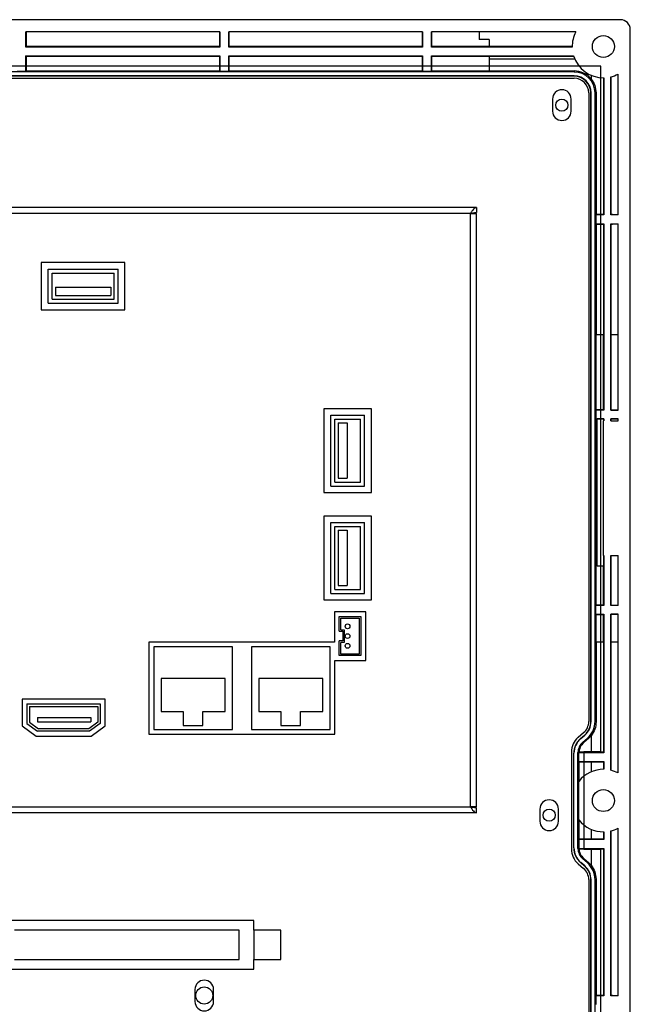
# Model space of a CAD drawing. Header units: millimetres. Extents: x 7320 to 8980, y -2461 to -1618.
# Tile 75 of 92: x 8342 to 8467, y -1974 to -1772. Entities that reach past the tile are written whole.
import ezdxf

# ---------------------------------------------------------------- set-up
doc = ezdxf.new("R2010")
doc.units = ezdxf.units.MM
doc.header["$LTSCALE"] = 3

msp = doc.modelspace()

# ---------------------------------------------------------------- linework, layer by layer
at = {"linetype": 'Continuous', "lineweight": 30}
for p, q in [((8465.23, -1772.12), (8219.23, -1772.12)), ((8343.53, -1777.72), (8343.53, -1774.62)), ((8383.23, -1774.62), (8343.53, -1774.62)), ((8343.62, -1777.63), (8343.62, -1774.62)), ((8383.14, -1774.62), (8383.14, -1777.63)), ((8383.23, -1774.62), (8383.23, -1777.72)), ((8385.03, -1777.72), (8385.03, -1774.62)), ((8424.73, -1774.62), (8385.03, -1774.62)), ((8385.12, -1777.63), (8385.12, -1774.62)), ((8424.64, -1774.62), (8424.64, -1777.63)), ((8424.73, -1774.62), (8424.73, -1777.72)), ((8456.08, -1774.62), (8426.53, -1774.62)), ((8426.53, -1777.72), (8426.53, -1774.62)), ((8426.62, -1777.63), (8426.62, -1774.62)), ((8436.33, -1774.62), (8436.33, -1776.2)), ((8467.23, -2090.12), (8467.23, -1774.12)), ((8438.33, -1776.2), (8436.33, -1776.2)), ((8438.33, -1776.2), (8438.33, -1777.63)), ((8343.62, -1777.63), (8343.53, -1777.72)), ((8383.23, -1777.72), (8343.53, -1777.72)), ((8383.14, -1777.63), (8343.62, -1777.63)), ((8383.14, -1777.63), (8383.23, -1777.72)), ((8385.12, -1777.63), (8385.03, -1777.72)), ((8424.73, -1777.72), (8385.03, -1777.72)), ((8424.64, -1777.63), (8385.12, -1777.63)), ((8424.64, -1777.63), (8424.73, -1777.72)), ((8426.62, -1777.63), (8426.53, -1777.72)), ((8455.33, -1777.72), (8426.53, -1777.72)), ((8455.33, -1777.63), (8426.62, -1777.63)), ((8343.53, -1779.52), (8383.23, -1779.52)), ((8343.53, -1782.67), (8343.53, -1779.52)), ((8343.62, -1779.61), (8343.53, -1779.52)), ((8343.62, -1779.61), (8383.14, -1779.61)), ((8343.62, -1782.62), (8343.62, -1779.61)), ((8383.14, -1779.61), (8383.23, -1779.52)), ((8383.14, -1779.61), (8383.14, -1782.62)), ((8383.23, -1779.52), (8383.23, -1782.67)), ((8385.03, -1779.52), (8424.73, -1779.52)), ((8385.03, -1782.67), (8385.03, -1779.52)), ((8385.12, -1779.61), (8385.03, -1779.52)), ((8385.12, -1779.61), (8424.64, -1779.61)), ((8385.12, -1782.62), (8385.12, -1779.61)), ((8424.64, -1779.61), (8424.73, -1779.52)), ((8424.64, -1779.61), (8424.64, -1782.62)), ((8424.73, -1779.52), (8424.73, -1782.67)), ((8426.53, -1779.52), (8455.62, -1779.52)), ((8426.53, -1782.67), (8426.53, -1779.52)), ((8426.62, -1779.61), (8426.53, -1779.52)), ((8426.62, -1779.61), (8455.65, -1779.61)), ((8426.62, -1782.62), (8426.62, -1779.61)), ((8438.33, -1779.61), (8438.33, -1782.62)), ((8438.33, -1780.12), (8455.84, -1780.12)), ((8455.73, -1782.83), (8228.73, -1782.83)), ((8341.73, -1782.67), (8343.53, -1782.67)), ((8343.53, -1782.67), (8343.62, -1782.62)), ((8343.62, -1782.62), (8383.14, -1782.62)), ((8383.14, -1782.62), (8383.23, -1782.67)), ((8383.23, -1782.67), (8385.03, -1782.67)), ((8385.03, -1782.67), (8385.12, -1782.62)), ((8385.12, -1782.62), (8424.64, -1782.62)), ((8424.64, -1782.62), (8424.73, -1782.67)), ((8424.73, -1782.67), (8426.53, -1782.67)), ((8426.53, -1782.67), (8426.62, -1782.62)), ((8426.62, -1782.62), (8438.33, -1782.62)), ((8438.33, -1782.62), (8455.73, -1782.62)), ((8455.73, -1782.62), (8455.73, -1782.83)), ((8464.73, -1812.12), (8464.73, -1783.27)), ((8455.73, -1783.65), (8228.73, -1783.65)), ((8455.73, -1783.68), (8228.73, -1783.68)), ((8228.73, -1784.12), (8455.73, -1784.12)), ((8455.73, -1783.65), (8455.73, -1783.68)), ((8459.23, -1783.51), (8459.23, -1784.29)), ((8461.74, -1784.02), (8461.74, -1812.03)), ((8461.83, -1784.02), (8461.83, -1812.12)), ((8463.23, -1812.12), (8463.23, -1783.84)), ((8463.32, -1812.03), (8463.32, -1783.82)), ((8458.73, -1787.12), (8458.73, -1915.93)), ((8459.2, -1787.12), (8459.17, -1787.12)), ((8459.17, -1915.92), (8459.17, -1787.12)), ((8459.2, -1915.92), (8459.2, -1787.12)), ((8460.02, -1915.92), (8460.02, -1787.12)), ((8460.23, -1787.12), (8460.02, -1787.12)), ((8460.23, -1787.12), (8460.23, -1812.03)), ((8451.33, -1788.37), (8451.33, -1790.87)), ((8455.13, -1790.87), (8455.13, -1788.37)), ((8435.73, -1810.62), (8248.73, -1810.62)), ((8435.73, -1811.62), (8434.53, -1811.82)), ((8435.73, -1810.62), (8435.73, -1811.62)), ((8434.53, -1811.82), (8249.93, -1811.82)), ((8434.53, -1933.42), (8434.53, -1811.82)), ((8434.53, -1811.82), (8435.73, -1811.82)), ((8435.73, -1813.02), (8435.73, -1811.82)), ((8435.73, -1932.22), (8435.73, -1813.02)), ((8460.23, -1812.03), (8460.18, -1812.12)), ((8460.18, -1812.12), (8460.18, -1813.92)), ((8461.83, -1812.12), (8460.18, -1812.12)), ((8461.74, -1812.03), (8460.23, -1812.03)), ((8461.74, -1812.03), (8461.83, -1812.12)), ((8463.32, -1812.03), (8463.23, -1812.12)), ((8464.73, -1812.12), (8463.23, -1812.12)), ((8463.6, -1812.03), (8463.32, -1812.03)), ((8463.6, -1812.03), (8464.73, -1812.04)), ((8460.18, -1813.92), (8460.23, -1814.01)), ((8460.18, -1813.92), (8461.83, -1813.92)), ((8460.23, -1814.01), (8460.23, -1836.62)), ((8460.23, -1814.01), (8461.74, -1814.01)), ((8461.74, -1814.01), (8461.83, -1813.92)), ((8461.74, -1814.01), (8461.74, -1836.62)), ((8461.83, -1813.92), (8461.83, -1852.12)), ((8463.23, -1813.92), (8464.73, -1813.92)), ((8463.23, -1852.12), (8463.23, -1813.92)), ((8463.32, -1814.01), (8463.23, -1813.92)), ((8463.32, -1814.01), (8463.6, -1814.01)), ((8463.32, -1836.62), (8463.32, -1814.01)), ((8464.73, -1814), (8463.6, -1814.01)), ((8464.73, -1852.12), (8464.73, -1813.92)), ((8363.78, -1821.87), (8346.68, -1821.87)), ((8346.68, -1821.87), (8346.68, -1831.57)), ((8348.08, -1823.27), (8362.38, -1823.27)), ((8348.08, -1830.17), (8348.08, -1823.27)), ((8362.38, -1830.17), (8362.38, -1823.27)), ((8363.78, -1831.57), (8363.78, -1821.87)), ((8348.88, -1824.07), (8361.58, -1824.07)), ((8348.88, -1829.37), (8348.88, -1824.07)), ((8361.58, -1829.37), (8361.58, -1824.07)), ((8349.57, -1826.9), (8360.9, -1826.9)), ((8349.57, -1826.9), (8349.57, -1828.62)), ((8360.9, -1826.9), (8360.9, -1828.62)), ((8348.88, -1829.37), (8361.58, -1829.37)), ((8349.57, -1828.62), (8360.9, -1828.62)), ((8346.68, -1831.57), (8363.78, -1831.57)), ((8348.08, -1830.17), (8362.38, -1830.17)), ((8460.21, -1836.62), (8460.21, -1852.06)), ((8460.21, -1836.62), (8461.77, -1836.62)), ((8461.77, -1852.06), (8461.77, -1836.62)), ((8463.24, -1836.62), (8463.24, -1852.11)), ((8463.24, -1836.62), (8464.73, -1836.62)), ((8414.23, -1851.87), (8404.53, -1851.87)), ((8404.53, -1851.87), (8404.53, -1868.97)), ((8414.23, -1868.97), (8414.23, -1851.87)), ((8460.21, -1852.06), (8460.18, -1852.12)), ((8461.77, -1852.06), (8461.83, -1852.12)), ((8405.93, -1867.67), (8405.93, -1853.17)), ((8405.93, -1853.17), (8412.83, -1853.17)), ((8406.73, -1853.97), (8412.03, -1853.97)), ((8406.73, -1866.87), (8406.73, -1853.97)), ((8412.03, -1866.87), (8412.03, -1853.97)), ((8412.83, -1867.67), (8412.83, -1853.17)), ((8460.18, -1852.12), (8460.18, -1853.92)), ((8461.83, -1852.12), (8460.18, -1852.12)), ((8460.18, -1853.92), (8460.21, -1853.98)), ((8460.18, -1853.92), (8461.83, -1853.92)), ((8460.21, -1853.98), (8460.21, -1892.06)), ((8461.82, -1853.93), (8460.43, -1853.93)), ((8460.43, -1884.12), (8460.43, -1853.93)), ((8461.82, -1853.93), (8461.83, -1853.92)), ((8461.82, -1854.32), (8461.82, -1853.93)), ((8461.83, -1853.92), (8461.83, -1854.32)), ((8463.24, -1852.11), (8463.23, -1852.12)), ((8464.73, -1852.12), (8463.23, -1852.12)), ((8463.23, -1854.32), (8463.23, -1853.92)), ((8463.23, -1853.92), (8464.73, -1853.92)), ((8463.24, -1853.93), (8463.23, -1853.92)), ((8463.24, -1852.11), (8464.73, -1852.11)), ((8464.73, -1853.93), (8463.24, -1853.93)), ((8463.24, -1853.93), (8463.24, -1854.32)), ((8464.73, -1854.32), (8464.73, -1853.92)), ((8407.44, -1854.72), (8407.44, -1866.08)), ((8407.44, -1854.72), (8409.3, -1854.72)), ((8409.3, -1854.72), (8409.3, -1866.08)), ((8461.73, -1881.92), (8461.73, -1854.32)), ((8461.73, -1854.32), (8461.83, -1854.32)), ((8463.23, -1854.32), (8464.73, -1854.32)), ((8407.44, -1866.08), (8409.3, -1866.08)), ((8405.93, -1867.67), (8412.83, -1867.67)), ((8406.73, -1866.87), (8412.03, -1866.87)), ((8404.53, -1868.97), (8414.23, -1868.97)), ((8414.23, -1873.87), (8404.53, -1873.87)), ((8404.53, -1873.87), (8404.53, -1890.97)), ((8414.23, -1890.97), (8414.23, -1873.87)), ((8405.93, -1875.17), (8412.83, -1875.17)), ((8405.93, -1889.67), (8405.93, -1875.17)), ((8406.73, -1875.97), (8412.03, -1875.97)), ((8406.73, -1888.87), (8406.73, -1875.97)), ((8412.03, -1888.87), (8412.03, -1875.97)), ((8412.83, -1889.67), (8412.83, -1875.17)), ((8407.44, -1876.72), (8409.3, -1876.72)), ((8407.44, -1876.72), (8407.44, -1888.08)), ((8409.3, -1876.72), (8409.3, -1888.08)), ((8461.73, -1881.92), (8461.83, -1881.92)), ((8461.82, -1884.12), (8461.82, -1881.92)), ((8461.83, -1881.92), (8461.83, -1892.12)), ((8463.23, -1881.92), (8464.73, -1881.92)), ((8463.23, -1892.12), (8463.23, -1881.92)), ((8463.24, -1881.92), (8463.24, -1892.11)), ((8464.73, -1892.12), (8464.73, -1881.92)), ((8461.82, -1884.12), (8460.43, -1884.12)), ((8461.77, -1892.06), (8461.77, -1884.12)), ((8407.44, -1888.08), (8409.3, -1888.08)), ((8405.93, -1889.67), (8412.83, -1889.67)), ((8406.73, -1888.87), (8412.03, -1888.87)), ((8404.53, -1890.97), (8414.23, -1890.97)), ((8460.21, -1892.06), (8460.18, -1892.12)), ((8460.18, -1893.92), (8460.18, -1892.12)), ((8461.83, -1892.12), (8460.18, -1892.12)), ((8461.77, -1892.06), (8461.83, -1892.12)), ((8463.24, -1892.11), (8463.23, -1892.12)), ((8464.73, -1892.12), (8463.23, -1892.12)), ((8463.24, -1892.11), (8464.73, -1892.11)), ((8413.08, -1893.42), (8406.68, -1893.42)), ((8406.68, -1893.42), (8406.68, -1899.64)), ((8407.66, -1897.42), (8407.66, -1894.42)), ((8407.66, -1894.42), (8412.06, -1894.42)), ((8412.06, -1894.42), (8412.06, -1902.42)), ((8413.08, -1903.42), (8413.08, -1893.42)), ((8460.18, -1893.92), (8460.21, -1893.98)), ((8460.18, -1893.92), (8461.83, -1893.92)), ((8460.21, -1893.98), (8460.21, -1899.62)), ((8461.77, -1893.98), (8461.83, -1893.92)), ((8461.77, -1899.62), (8461.77, -1893.98)), ((8461.83, -1893.92), (8461.83, -1922.32)), ((8463.23, -1893.92), (8464.73, -1893.92)), ((8463.23, -1925.9), (8463.23, -1893.92)), ((8463.24, -1893.93), (8463.23, -1893.92)), ((8464.73, -1893.93), (8463.24, -1893.93)), ((8463.24, -1893.93), (8463.24, -1899.62)), ((8464.73, -1926.46), (8464.73, -1893.92)), ((8407.96, -1894.72), (8411.76, -1894.72)), ((8407.96, -1897.12), (8407.96, -1894.72)), ((8411.76, -1894.72), (8411.76, -1902.12)), ((8407.66, -1897.42), (8408.36, -1897.42)), ((8407.96, -1897.12), (8408.66, -1897.12)), ((8408.36, -1897.42), (8408.36, -1899.42)), ((8408.66, -1897.12), (8408.66, -1899.72)), ((8406.68, -1899.64), (8368.68, -1899.64)), ((8368.68, -1899.64), (8368.68, -1918.54)), ((8408.36, -1899.42), (8407.66, -1899.42)), ((8407.66, -1902.42), (8407.66, -1899.42)), ((8408.66, -1899.72), (8407.96, -1899.72)), ((8407.96, -1902.12), (8407.96, -1899.72)), ((8460.21, -1899.62), (8461.77, -1899.62)), ((8460.23, -1899.62), (8460.23, -1916.01)), ((8461.74, -1899.62), (8461.74, -1922.23)), ((8463.24, -1899.62), (8464.73, -1899.62)), ((8463.32, -1925.92), (8463.32, -1899.62)), ((8385.78, -1900.64), (8369.68, -1900.64)), ((8369.68, -1900.64), (8369.68, -1917.54)), ((8385.78, -1917.54), (8385.78, -1900.64)), ((8405.78, -1900.64), (8389.68, -1900.64)), ((8389.68, -1900.64), (8389.68, -1917.54)), ((8405.78, -1917.54), (8405.78, -1900.64)), ((8412.06, -1902.42), (8407.66, -1902.42)), ((8411.76, -1902.12), (8407.96, -1902.12)), ((8406.78, -1918.54), (8406.78, -1903.42)), ((8406.78, -1903.42), (8413.08, -1903.42)), ((8384.28, -1907.14), (8371.18, -1907.14)), ((8371.18, -1907.14), (8371.18, -1913.84)), ((8384.28, -1913.84), (8384.28, -1907.14)), ((8404.28, -1907.14), (8391.18, -1907.14)), ((8391.18, -1907.14), (8391.18, -1913.84)), ((8404.28, -1913.84), (8404.28, -1907.14)), ((8359.73, -1911.32), (8342.73, -1911.32)), ((8342.73, -1911.32), (8342.73, -1916.83)), ((8343.73, -1912.32), (8343.73, -1916.32)), ((8343.73, -1912.32), (8358.73, -1912.32)), ((8358.73, -1912.32), (8358.73, -1916.32)), ((8359.73, -1916.83), (8359.73, -1911.32)), ((8344.23, -1912.82), (8344.23, -1916.07)), ((8344.23, -1912.82), (8358.23, -1912.82)), ((8358.23, -1912.82), (8358.23, -1916.07)), ((8371.18, -1913.84), (8375.73, -1913.84)), ((8375.73, -1913.84), (8375.73, -1916.74)), ((8379.73, -1916.74), (8379.73, -1913.84)), ((8379.73, -1913.84), (8384.28, -1913.84)), ((8391.18, -1913.84), (8395.73, -1913.84)), ((8395.73, -1913.84), (8395.73, -1916.74)), ((8399.73, -1916.74), (8399.73, -1913.84)), ((8399.73, -1913.84), (8404.28, -1913.84)), ((8343.73, -1916.32), (8345.93, -1917.92)), ((8344.23, -1916.07), (8346.09, -1917.42)), ((8345.93, -1915.09), (8356.79, -1915.09)), ((8345.93, -1915.09), (8345.93, -1916)), ((8345.93, -1916), (8356.79, -1916)), ((8358.23, -1916.07), (8356.37, -1917.42)), ((8358.73, -1916.32), (8356.53, -1917.92)), ((8356.79, -1915.09), (8356.79, -1916)), ((8459.2, -1915.92), (8459.17, -1915.92)), ((8460.02, -1915.92), (8460.23, -1916.01)), ((8342.73, -1916.83), (8345.61, -1918.92)), ((8356.53, -1917.92), (8345.93, -1917.92)), ((8356.37, -1917.42), (8346.09, -1917.42)), ((8356.86, -1918.92), (8359.73, -1916.83)), ((8368.68, -1918.54), (8406.78, -1918.54)), ((8369.68, -1917.54), (8385.78, -1917.54)), ((8375.73, -1916.74), (8379.73, -1916.74)), ((8389.68, -1917.54), (8405.78, -1917.54)), ((8395.73, -1916.74), (8399.73, -1916.74)), ((8457.68, -1918.21), (8456.56, -1919.17)), ((8345.61, -1918.92), (8356.86, -1918.92)), ((8457.06, -1919.4), (8457.89, -1918.69)), ((8457.08, -1919.42), (8457.06, -1919.4)), ((8457.08, -1919.42), (8457.91, -1918.71)), ((8457.49, -1920.15), (8458.44, -1919.33)), ((8457.49, -1920.15), (8457.71, -1920.25)), ((8458.66, -1919.43), (8457.71, -1920.25)), ((8457.91, -1918.71), (8457.89, -1918.69)), ((8458.66, -1919.43), (8458.44, -1919.33)), ((8459.23, -1918.94), (8459.23, -1918.84)), ((8459.23, -1918.94), (8459.23, -1922.23)), ((8455.17, -1922.2), (8455.17, -1942.03)), ((8455.7, -1922.43), (8455.67, -1922.43)), ((8455.67, -1941.8), (8455.67, -1922.43)), ((8455.7, -1941.8), (8455.7, -1922.43)), ((8456.52, -1941.96), (8456.52, -1922.27)), ((8456.68, -1922.35), (8456.52, -1922.27)), ((8461.83, -1922.32), (8456.68, -1922.32)), ((8456.68, -1924.12), (8456.68, -1922.35)), ((8461.74, -1922.23), (8456.73, -1922.23)), ((8461.74, -1922.23), (8461.83, -1922.32)), ((8456.68, -1924.12), (8456.73, -1924.21)), ((8456.68, -1924.12), (8461.83, -1924.12)), ((8456.73, -1924.21), (8456.73, -1928.12)), ((8456.73, -1924.21), (8461.74, -1924.21)), ((8459.23, -1924.21), (8459.23, -1926.23)), ((8461.74, -1924.21), (8461.83, -1924.12)), ((8461.74, -1924.21), (8461.74, -1925.72)), ((8461.83, -1924.12), (8461.83, -1925.72)), ((8456.68, -1936.05), (8456.68, -1928.18)), ((8435.73, -1933.42), (8435.73, -1932.22)), ((8435.73, -1934.62), (8248.73, -1934.62)), ((8249.93, -1933.42), (8434.53, -1933.42)), ((8435.73, -1933.42), (8434.53, -1933.42)), ((8434.53, -1933.42), (8435.73, -1933.62)), ((8435.73, -1934.62), (8435.73, -1933.62)), ((8448.73, -1933.87), (8448.73, -1936.37)), ((8452.53, -1936.37), (8452.53, -1933.87)), ((8456.73, -1936.11), (8456.73, -1940.03)), ((8459.23, -1938.01), (8459.23, -1940.03)), ((8461.74, -1938.52), (8461.74, -1940.03)), ((8461.83, -1938.52), (8461.83, -1940.12)), ((8463.23, -1972.12), (8463.23, -1938.34)), ((8463.32, -1972.03), (8463.32, -1938.32)), ((8464.73, -1972.12), (8464.73, -1937.77)), ((8456.73, -1940.03), (8456.68, -1940.12)), ((8456.68, -1940.12), (8456.68, -1941.89)), ((8461.83, -1940.12), (8456.68, -1940.12)), ((8461.74, -1940.03), (8456.73, -1940.03)), ((8461.74, -1940.03), (8461.83, -1940.12)), ((8455.7, -1941.8), (8455.67, -1941.8)), ((8456.52, -1941.96), (8456.68, -1941.89)), ((8456.68, -1941.92), (8461.83, -1941.92)), ((8456.73, -1942.01), (8461.74, -1942.01)), ((8459.23, -1942.01), (8459.23, -1945.3)), ((8461.74, -1942.01), (8461.83, -1941.92)), ((8461.74, -1942.01), (8461.74, -1972.03)), ((8461.83, -1941.92), (8461.83, -1972.12)), ((8457.08, -1944.81), (8457.06, -1944.84)), ((8457.89, -1945.55), (8457.06, -1944.84)), ((8457.91, -1945.52), (8457.08, -1944.81)), ((8457.71, -1943.99), (8457.49, -1944.09)), ((8458.44, -1944.9), (8457.49, -1944.09)), ((8457.71, -1943.99), (8458.66, -1944.81)), ((8458.44, -1944.9), (8458.66, -1944.81)), ((8456.56, -1945.07), (8457.68, -1946.03)), ((8457.91, -1945.52), (8457.89, -1945.55)), ((8459.23, -1945.3), (8459.23, -1945.39)), ((8458.73, -1948.31), (8458.73, -2077.12)), ((8459.2, -1948.32), (8459.17, -1948.32)), ((8459.17, -2077.12), (8459.17, -1948.32)), ((8459.2, -2077.12), (8459.2, -1948.32)), ((8460.23, -1948.22), (8460.02, -1948.32)), ((8460.02, -2077.12), (8460.02, -1948.32)), ((8460.23, -1948.22), (8460.23, -1972.03)), ((8390.17, -1956.67), (8338.17, -1956.67)), ((8390.17, -1958.67), (8390.17, -1956.67)), ((8387.17, -1958.67), (8341.17, -1958.67)), ((8387.17, -1964.67), (8387.17, -1958.67)), ((8390.17, -1958.67), (8390.17, -1964.67)), ((8395.67, -1958.67), (8390.17, -1958.67)), ((8395.67, -1964.67), (8395.67, -1958.67)), ((8341.17, -1964.67), (8387.17, -1964.67)), ((8390.17, -1966.67), (8390.17, -1964.67)), ((8390.17, -1964.67), (8395.67, -1964.67)), ((8338.17, -1966.67), (8390.17, -1966.67)), ((8378.13, -1970.82), (8378.13, -1973.32)), ((8381.93, -1973.32), (8381.93, -1970.82)), ((8460.23, -1972.03), (8460.18, -1972.12)), ((8460.18, -1972.12), (8460.18, -1973.92)), ((8461.83, -1972.12), (8460.18, -1972.12)), ((8461.74, -1972.03), (8460.23, -1972.03)), ((8461.74, -1972.03), (8461.83, -1972.12)), ((8463.32, -1972.03), (8463.23, -1972.12)), ((8464.73, -1972.12), (8463.23, -1972.12)), ((8463.62, -1972.03), (8463.32, -1972.03)), ((8463.62, -1972.03), (8464.73, -1972.04))]:
    msp.add_line(p, q, dxfattribs=at)
at = {"color": 3, "linetype": 'Continuous', "lineweight": 30}
for p, q in [((8461.23, -1781.62), (8223.23, -1781.62)), ((8461.23, -1922.12), (8461.23, -1781.62)), ((8461.23, -1922.12), (8457.73, -1922.12)), ((8457.73, -1922.12), (8457.73, -1942.12)), ((8461.23, -1942.12), (8457.73, -1942.12)), ((8461.23, -2082.62), (8461.23, -1942.12))]:
    msp.add_line(p, q, dxfattribs=at)
at = {"linetype": 'Continuous', "lineweight": 30}
for centre, radius in [((8461.73, -1777.62), 2.25), ((8453.23, -1789.62), 1.25), ((8409.36, -1896.42), 0.491), ((8409.36, -1898.42), 0.491), ((8409.36, -1900.42), 0.491), ((8461.73, -1932.12), 2.25), ((8450.63, -1935.12), 1.25), ((8380.03, -1972.07), 1.75)]:
    msp.add_circle(centre, radius, dxfattribs=at)
for centre, radius, start, end in [((8465.23, -1774.12), 2, 0, 90), ((8461.73, -1777.62), 6.4, 152.0468, 180.8953), ((8461.73, -1777.62), 6.4, 197.27, 270.8953), ((8455.73, -1787.12), 4.5, 38.9424, 90), ((8455.73, -1787.12), 4.28, 0, 90), ((8461.73, -1777.62), 6.4, 283.5548, 297.9532), ((8455.73, -1787.12), 3.47, 0, 90), ((8455.73, -1787.12), 3.43, 0, 90), ((8455.73, -1787.12), 3, 0, 90), ((8453.23, -1788.37), 1.9, 0, 180), ((8453.23, -1790.87), 1.9, 180, 0), ((8455.73, -1915.93), 3, 310.6013, 0), ((8455.52, -1915.92), 3.65, 310.6013, 0), ((8455.52, -1915.92), 3.68, 310.6013, 0), ((8459.17, -1922.2), 4, 130.6013, 180), ((8459.67, -1922.43), 4, 130.6013, 180), ((8459.67, -1922.43), 3.97, 130.6013, 180), ((8461.73, -1932.12), 6.4, 89.1047, 142.0688), ((8461.73, -1932.12), 6.4, 62.0468, 76.4452), ((8450.63, -1933.87), 1.9, 0, 180), ((8450.63, -1936.37), 1.9, 180, 0), ((8461.73, -1932.12), 6.4, 217.9312, 270.8953), ((8461.73, -1932.12), 6.4, 283.5548, 297.9532), ((8459.17, -1942.03), 4, 180, 229.3987), ((8459.67, -1941.8), 4, 180, 229.3987), ((8459.67, -1941.8), 3.97, 180, 229.3987), ((8455.73, -1948.31), 3, 0, 49.3987), ((8455.52, -1948.32), 3.65, 0, 49.3987), ((8455.52, -1948.32), 3.68, 0, 49.3987), ((8380.03, -1970.82), 1.9, 0, 180), ((8380.03, -1973.32), 1.9, 180, 0)]:
    msp.add_arc(centre, radius, start, end, dxfattribs=at)
for centre, major_axis, ratio, start_param, end_param in [((8459.23, -1852.36), (17.58, 0), 0.017455, 1.425712, 1.514901), ((8459.23, -1853.67), (17.58, 0), 0.017455, 4.768284, 4.780689), ((8459.23, -1892.36), (17.58, 0), 0.017455, 1.425712, 1.514901), ((8459.23, -1893.67), (17.58, 0), 0.017455, 4.768284, 4.857474), ((8455.52, -1915.92), (-4.09, 1.88), 0.999954, 2.710525, 3.57266), ((8459.32, -1922.27), (2.54, -1.17), 0.999954, 2.710525, 3.57266), ((8459.53, -1922.37), (2.54, -1.17), 0.999954, 2.710525, 3.57266), ((8455.73, -1916.01), (-4.09, 1.88), 0.999954, 2.710525, 2.892999), ((8459.47, -1922.34), (2.89, 1.43), 0.611877, 2.411854, 2.450212), ((8459.48, -1922.35), (2.54, -1.17), 0.999954, 3.56139, 3.57266), ((8459.32, -1941.96), (2.54, 1.17), 0.999954, 2.710525, 3.57266), ((8459.48, -1941.89), (2.54, 1.17), 0.999954, 2.710525, 2.721795), ((8459.47, -1941.89), (2.89, -1.43), 0.611877, 3.832974, 3.871331), ((8459.53, -1941.86), (2.54, 1.17), 0.999954, 2.710525, 3.57266), ((8455.73, -1948.22), (-4.09, -1.88), 0.999954, 3.390186, 3.57266), ((8455.52, -1948.32), (-4.09, -1.88), 0.999954, 2.710525, 3.57266)]:
    msp.add_ellipse(centre, major_axis=major_axis, ratio=ratio, start_param=start_param, end_param=end_param, dxfattribs=at)
for points, knots in [([(8459.23, -1784.29), (8459.52, -1784.71), (8460.09, -1785.57), (8460.18, -1786.6), (8460.23, -1787.12)], [0, 0, 0, 0, 0.496172, 1, 1, 1, 1]), ([(8435.73, -1810.62), (8435.63, -1810.64), (8435.43, -1810.67), (8435.13, -1810.95), (8434.83, -1811.35), (8434.63, -1811.66), (8434.53, -1811.82)], [0, 0, 0, 0, 0.25, 0.499998, 0.749998, 1, 1, 1, 1]), ([(8460.23, -1916.01), (8460.19, -1916.52), (8460.1, -1917.55), (8459.52, -1918.41), (8459.23, -1918.84)], [0, 0, 0, 0, 0.496353, 1, 1, 1, 1]), ([(8434.53, -1933.42), (8434.62, -1933.56), (8434.82, -1933.87), (8435.11, -1934.27), (8435.42, -1934.56), (8435.63, -1934.6), (8435.73, -1934.62)], [0, 0, 0, 0, 0.229346, 0.484178, 0.739077, 1, 1, 1, 1]), ([(8459.23, -1945.39), (8459.52, -1945.82), (8460.09, -1946.67), (8460.18, -1947.7), (8460.23, -1948.22)], [0, 0, 0, 0, 0.496166, 1, 1, 1, 1])]:
    msp.add_open_spline(points, degree=3, knots=knots, dxfattribs=at)

doc.saveas('drawing.dxf')
